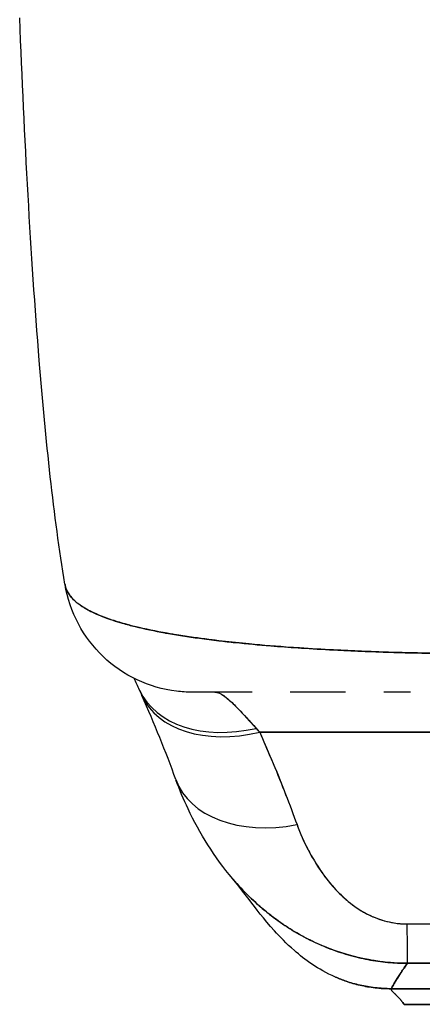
# Model space of a CAD drawing. Extents: x 807 to 1172, y 30 to 260.
# Tile 77 of 214: x 906.224 to 906.839, y 231.676 to 233.181. Entities that reach past the tile are written whole.
import ezdxf

# ---------------------------------------------------------------- set-up
doc = ezdxf.new("R2010")
doc.units = 0
doc.header["$LTSCALE"] = 4
doc.header["$MEASUREMENT"] = 0
doc.layers.get('0').update_dxf_attribs({"linetype": 'CONTINUOUS'})

msp = doc.modelspace()

# ---------------------------------------------------------------- linework, layer by layer
for p, q in [((906.5907, 232.0916), (907.5835, 232.0916)), ((907.5835, 232.0916), (906.5907, 232.0916)), ((906.6934, 231.8669), (906.6934, 231.8669)), ((906.7918, 231.6995), (907.3824, 231.6995)), ((907.3824, 231.6995), (906.7918, 231.6995)), ((906.8115, 231.6756), (907.3627, 231.6756)), ((907.3627, 231.6756), (906.8115, 231.6756))]:
    msp.add_line(p, q)
for centre, major_axis, ratio, start_param, end_param in [((906.4888, 232.3498), (0, 0.1969), 0.99821, 1.796772, 1.797268), ((906.4888, 232.3498), (0, -0.1969), 0.99821, 4.938365, 4.938861), ((906.5226, 232.3498), (0, -0.1968), 0.993149, 5.12196, 5.122143), ((906.5226, 232.3498), (0, 0.1969), 0.993149, 1.980376, 1.980559), ((906.5854, 232.239), (-0.1785, -0.0831), 0.683666, 0.000002, 1.262582), ((906.5854, 232.239), (-0.1785, -0.0831), 0.683666, 0.000002, 1.262582), ((906.5907, 232.2272), (-0.1801, -0.0795), 0.655935, 6.248811, 6.248826), ((906.5226, 232.3498), (0, -0.1968), 0.993149, 6.280664, 6.283187), ((906.5907, 232.2272), (-0.1801, -0.0795), 0.655934, 6.283185, 7.571962), ((906.5907, 232.2272), (-0.1801, -0.0795), 0.655934, 6.283185, 7.571964), ((906.5552, 231.8875), (0.0883, -0.2612), 0.477956, 2.291992, 2.3277), ((906.5551, 231.8874), (0.0881, -0.2613), 0.478434, 2.292259, 2.327972), ((906.6477, 232.0859), (-0.1852, -0.0668), 0.666321, 0.000002, 1.334818), ((906.6477, 232.0859), (-0.1852, -0.0668), 0.666321, 0.000002, 1.334818), ((906.8158, 231.9341), (0.0006, -0.1968), 0.002924, 5.472147, 6.180012), ((906.8158, 231.9341), (0.0006, -0.1968), 0.002924, 5.472147, 6.180012), ((906.8114, 232.7267), (0.0001, -1.051), 0.000026, 0.347009, 0.34701)]:
    msp.add_ellipse(centre, major_axis=major_axis, ratio=ratio, start_param=start_param, end_param=end_param)
for points, knots in [([(906.2929, 232.3181), (906.2756, 232.423), (906.2636, 232.537), (906.2405, 232.821), (906.2311, 232.9989), (906.2237, 233.1839)], [0, 0, 0, 0, 1.137397, 1.137397, 2.631287, 2.631287, 2.631287, 2.631287]), ([(906.914, 232.2117), (906.9015, 232.2119), (906.8875, 232.212), (906.8728, 232.2121), (906.8605, 232.2123), (906.8476, 232.2125), (906.8347, 232.2127), (906.8307, 232.2128), (906.8267, 232.2129), (906.8227, 232.213), (906.8041, 232.2134), (906.7851, 232.214), (906.7657, 232.2147), (906.7593, 232.2149), (906.753, 232.2152), (906.7465, 232.2154), (906.7325, 232.216), (906.7182, 232.2166), (906.7037, 232.2174), (906.6866, 232.2183), (906.6692, 232.2193), (906.6515, 232.2205), (906.6474, 232.2207), (906.6433, 232.221), (906.6391, 232.2213), (906.6176, 232.2228), (906.5959, 232.2246), (906.5746, 232.2266), (906.5676, 232.2272), (906.5607, 232.2279), (906.5539, 232.2286), (906.5399, 232.2301), (906.5261, 232.2317), (906.5127, 232.2334), (906.5049, 232.2344), (906.4972, 232.2354), (906.4897, 232.2365), (906.4808, 232.2377), (906.4721, 232.239), (906.4637, 232.2404), (906.4611, 232.2408), (906.4585, 232.2413), (906.4559, 232.2417), (906.4383, 232.2447), (906.4217, 232.248), (906.4063, 232.2516), (906.3999, 232.2531), (906.3937, 232.2547), (906.3878, 232.2563), (906.3799, 232.2585), (906.3724, 232.2607), (906.3653, 232.2631), (906.3536, 232.267), (906.343, 232.2712), (906.3338, 232.2757), (906.3329, 232.2761), (906.332, 232.2766), (906.3311, 232.277), (906.3274, 232.2789), (906.324, 232.2808), (906.3208, 232.2828), (906.3175, 232.2848), (906.3145, 232.2869), (906.3118, 232.2891), (906.3063, 232.2935), (906.302, 232.2981), (906.2989, 232.303), (906.2988, 232.3031), (906.2987, 232.3032), (906.2987, 232.3033), (906.2956, 232.3081), (906.2938, 232.3131), (906.293, 232.3178), (906.293, 232.3179), (906.293, 232.318), (906.2929, 232.3181)], [0, 0, 0, 0, 0.060624, 0.060624, 0.060624, 0.1111111, 0.1111111, 0.1111111, 0.1265869, 0.1265869, 0.1265869, 0.1987914, 0.1987914, 0.1987914, 0.2222222, 0.2222222, 0.2222222, 0.273294, 0.273294, 0.273294, 0.3333333, 0.3333333, 0.3333333, 0.3474368, 0.3474368, 0.3474368, 0.4205222, 0.4205222, 0.4205222, 0.4444444, 0.4444444, 0.4444444, 0.4933991, 0.4933991, 0.4933991, 0.5219496, 0.5219496, 0.5219496, 0.5555556, 0.5555556, 0.5555556, 0.5658861, 0.5658861, 0.5658861, 0.6371166, 0.6371166, 0.6371166, 0.6666667, 0.6666667, 0.6666667, 0.7059933, 0.7059933, 0.7059933, 0.7713333, 0.7713333, 0.7713333, 0.7777778, 0.7777778, 0.7777778, 0.804681, 0.804681, 0.804681, 0.8323648, 0.8323648, 0.8323648, 0.8888889, 0.8888889, 0.8888889, 0.8902659, 0.8902659, 0.8902659, 0.9461063, 0.9461063, 0.9461063, 0.9472693, 0.9472693, 0.9472693, 0.9472693]), ([(906.4872, 232.1529), (906.4793, 232.1529), (906.4713, 232.1534), (906.4426, 232.1569), (906.422, 232.1628), (906.3842, 232.1807), (906.3665, 232.1928), (906.3363, 232.2217), (906.3233, 232.2387), (906.3035, 232.276), (906.2965, 232.2967), (906.293, 232.3177)], [0, 0, 0, 0, 0.0606795, 0.0606795, 0.2199974, 0.2199974, 0.3793193, 0.3793193, 0.5385339, 0.5385339, 0.7007379, 0.7007379, 0.7007379, 0.7007379]), ([(906.293, 232.3176), (906.2931, 232.3171), (906.2932, 232.3165), (906.2933, 232.316), (906.2939, 232.3132), (906.2948, 232.3106), (906.2961, 232.3079), (906.2971, 232.3058), (906.2983, 232.3037), (906.2997, 232.3017), (906.3003, 232.301), (906.3008, 232.3002), (906.3014, 232.2995), (906.3038, 232.2964), (906.3067, 232.2935), (906.31, 232.2907), (906.3137, 232.2876), (906.3179, 232.2846), (906.3227, 232.2817), (906.325, 232.2803), (906.3274, 232.279), (906.3299, 232.2777), (906.3333, 232.2759), (906.337, 232.2741), (906.341, 232.2723), (906.3486, 232.269), (906.357, 232.2658), (906.3662, 232.2627), (906.3708, 232.2612), (906.3756, 232.2597), (906.3806, 232.2583), (906.387, 232.2565), (906.3936, 232.2547), (906.4005, 232.253), (906.4146, 232.2496), (906.4297, 232.2464), (906.4457, 232.2435), (906.4465, 232.2434), (906.4472, 232.2432), (906.448, 232.2431), (906.464, 232.2402), (906.4809, 232.2376), (906.4985, 232.2352), (906.5082, 232.2339), (906.5181, 232.2327), (906.5283, 232.2315), (906.5365, 232.2305), (906.5449, 232.2296), (906.5534, 232.2287), (906.571, 232.2269), (906.5892, 232.2252), (906.6077, 232.2237), (906.6111, 232.2234), (906.6145, 232.2231), (906.618, 232.2229), (906.6318, 232.2218), (906.6459, 232.2208), (906.6601, 232.2199), (906.6765, 232.2188), (906.6932, 232.2179), (906.71, 232.2171), (906.7113, 232.217), (906.7126, 232.2169), (906.7138, 232.2169), (906.7282, 232.2162), (906.7427, 232.2156), (906.7573, 232.215), (906.7719, 232.2145), (906.7866, 232.214), (906.8014, 232.2135), (906.8054, 232.2134), (906.8093, 232.2133), (906.8132, 232.2132), (906.8229, 232.213), (906.8325, 232.2128), (906.8422, 232.2126), (906.8548, 232.2123), (906.8673, 232.2121), (906.8798, 232.212), (906.8913, 232.2119), (906.9027, 232.2118), (906.914, 232.2117)], [0.0479989, 0.0479989, 0.0479989, 0.0479989, 0.0540743, 0.0540743, 0.0540743, 0.0856527, 0.0856527, 0.0856527, 0.1111111, 0.1111111, 0.1111111, 0.1205644, 0.1205644, 0.1205644, 0.1591176, 0.1591176, 0.1591176, 0.202025, 0.202025, 0.202025, 0.2222222, 0.2222222, 0.2222222, 0.25045, 0.25045, 0.25045, 0.305586, 0.305586, 0.305586, 0.3333333, 0.3333333, 0.3333333, 0.3688988, 0.3688988, 0.3688988, 0.4411046, 0.4411046, 0.4411046, 0.4444444, 0.4444444, 0.4444444, 0.5160884, 0.5160884, 0.5160884, 0.5555556, 0.5555556, 0.5555556, 0.5876754, 0.5876754, 0.5876754, 0.6544159, 0.6544159, 0.6544159, 0.6666667, 0.6666667, 0.6666667, 0.7161429, 0.7161429, 0.7161429, 0.7734695, 0.7734695, 0.7734695, 0.7777778, 0.7777778, 0.7777778, 0.8266877, 0.8266877, 0.8266877, 0.8758248, 0.8758248, 0.8758248, 0.8888889, 0.8888889, 0.8888889, 0.9207769, 0.9207769, 0.9207769, 0.9621735, 0.9621735, 0.9621735, 1, 1, 1, 1]), ([(906.5793, 232.1529), (906.5703, 232.1529), (906.562, 232.1529), (906.5544, 232.1529), (906.5459, 232.1529), (906.5383, 232.1529), (906.5315, 232.1529), (906.5253, 232.1529), (906.5198, 232.1529), (906.515, 232.1529), (906.5106, 232.1529), (906.5068, 232.1529), (906.5035, 232.1529), (906.5035, 232.1529), (906.5034, 232.1529), (906.5034, 232.1529), (906.5004, 232.1529), (906.4979, 232.1529), (906.4957, 232.1529), (906.4938, 232.1529), (906.4921, 232.1529), (906.4909, 232.1529), (906.4897, 232.1529), (906.4888, 232.1529), (906.4882, 232.1529), (906.4877, 232.1529), (906.4873, 232.1529), (906.4873, 232.1529), (906.4872, 232.1529), (906.4872, 232.1529), (906.4872, 232.1529)], [0.5, 0.5, 0.5, 0.5, 0.5616244, 0.5616244, 0.5616244, 0.6303809, 0.6303809, 0.6303809, 0.6927574, 0.6927574, 0.6927574, 0.7493807, 0.7493807, 0.7493807, 0.75, 0.75, 0.75, 0.8009688, 0.8009688, 0.8009688, 0.8481994, 0.8481994, 0.8481994, 0.8914857, 0.8914857, 0.8914857, 0.9311058, 0.9311058, 0.9311058, 0.939143, 0.939143, 0.939143, 0.939143]), ([(906.5793, 232.1529), (906.5746, 232.1529), (906.57, 232.1529), (906.5655, 232.1529), (906.5481, 232.1529), (906.5327, 232.1529), (906.5203, 232.1529), (906.5078, 232.1529), (906.4983, 232.1529), (906.4929, 232.1529), (906.4893, 232.1529), (906.4875, 232.1529), (906.4875, 232.1529)], [0.5931405, 0.5931405, 0.5931405, 0.5931405, 0.625, 0.625, 0.625, 0.75, 0.75, 0.75, 0.875, 0.875, 0.875, 0.9586542, 0.9586542, 0.9586542, 0.9586542]), ([(906.5226, 232.1529), (906.5234, 232.1529), (906.5242, 232.1528), (906.5251, 232.1526), (906.5272, 232.1522), (906.5295, 232.1513), (906.5321, 232.1498), (906.5343, 232.1485), (906.5368, 232.1468), (906.5394, 232.1448), (906.5417, 232.1429), (906.5441, 232.1408), (906.5466, 232.1385), (906.5489, 232.1364), (906.5513, 232.134), (906.5537, 232.1315), (906.5559, 232.1293), (906.5582, 232.1269), (906.5606, 232.1244), (906.5627, 232.1222), (906.5649, 232.1198), (906.5672, 232.1173), (906.5693, 232.1151), (906.5714, 232.1127), (906.5736, 232.1103), (906.5756, 232.1081), (906.5777, 232.1058), (906.5799, 232.1035), (906.5817, 232.1015), (906.5835, 232.0995), (906.5854, 232.0975)], [0, 0, 0, 0, 0.063513, 0.063513, 0.063513, 0.222312, 0.222312, 0.222312, 0.363, 0.363, 0.363, 0.4873, 0.4873, 0.4873, 0.597282, 0.597282, 0.597282, 0.695064, 0.695064, 0.695064, 0.782876, 0.782876, 0.782876, 0.863021, 0.863021, 0.863021, 0.937815, 0.937815, 0.937815, 1, 1, 1, 1]), ([(906.5226, 232.1529), (906.5265, 232.1529), (906.5314, 232.1507), (906.5372, 232.1464), (906.543, 232.1421), (906.5498, 232.1356), (906.5578, 232.1273), (906.5658, 232.1191), (906.575, 232.109), (906.5854, 232.0975)], [0, 0, 0, 0, 0.333333, 0.333333, 0.333333, 0.666667, 0.666667, 0.666667, 1, 1, 1, 1]), ([(906.7217, 232.1529), (906.7112, 232.1529), (906.7009, 232.1529), (906.6907, 232.1529), (906.6722, 232.1529), (906.6543, 232.1529), (906.6372, 232.1529)], [0.3206778, 0.3206778, 0.3206778, 0.3206778, 0.375, 0.375, 0.375, 0.4736422, 0.4736422, 0.4736422, 0.4736422]), ([(906.7217, 232.1529), (906.7135, 232.1529), (906.7055, 232.1529), (906.6978, 232.1529), (906.6845, 232.1529), (906.6718, 232.1529), (906.6597, 232.1529), (906.652, 232.1529), (906.6445, 232.1529), (906.6372, 232.1529)], [0.25, 0.25, 0.25, 0.25, 0.2854265, 0.2854265, 0.2854265, 0.3457096, 0.3457096, 0.3457096, 0.3843223, 0.3843223, 0.3843223, 0.3843223]), ([(906.8212, 232.1529), (906.8152, 232.1529), (906.8093, 232.1529), (906.7956, 232.1529), (906.7879, 232.1529), (906.7803, 232.1529)], [0.23746, 0.23746, 0.23746, 0.23746, 0.2845823, 0.2845823, 0.3474231, 0.3474231, 0.3474231, 0.3474231]), ([(906.5907, 232.0916), (906.5979, 232.0756), (906.6047, 232.0596), (906.6113, 232.0438), (906.6179, 232.0279), (906.6243, 232.0122), (906.6303, 231.9966), (906.6364, 231.9811), (906.6422, 231.9656), (906.6477, 231.9503)], [0, 0, 0, 0, 0.333333, 0.333333, 0.333333, 0.666667, 0.666667, 0.666667, 1, 1, 1, 1]), ([(906.5907, 232.0916), (906.5965, 232.0787), (906.602, 232.0658), (906.6074, 232.053), (906.6087, 232.0499), (906.61, 232.0469), (906.6113, 232.0438), (906.6171, 232.03), (906.6226, 232.0163), (906.628, 232.0027), (906.6287, 232.0007), (906.6295, 231.9987), (906.6303, 231.9967), (906.6364, 231.9811), (906.6422, 231.9656), (906.6477, 231.9503)], [0, 0, 0, 0, 0.268639, 0.268639, 0.268639, 0.333333, 0.333333, 0.333333, 0.623788, 0.623788, 0.623788, 0.666667, 0.666667, 0.666667, 1, 1, 1, 1]), ([(906.5494, 231.8676), (906.5213, 231.9008), (906.4989, 231.937), (906.4743, 231.989), (906.468, 232.0039), (906.4625, 232.019)], [0, 0, 0, 0, 0.3569036, 0.3569036, 0.4962641, 0.4962641, 0.4962641, 0.4962641]), ([(906.6477, 231.9503), (906.6501, 231.9437), (906.6527, 231.9371), (906.6557, 231.9305), (906.659, 231.923), (906.6626, 231.9156), (906.6666, 231.9083), (906.6705, 231.901), (906.6747, 231.8938), (906.6792, 231.8868), (906.6833, 231.8805), (906.6876, 231.8744), (906.6922, 231.8685), (906.6963, 231.8631), (906.7005, 231.858), (906.705, 231.8531), (906.7067, 231.8512), (906.7085, 231.8493), (906.7102, 231.8475), (906.7127, 231.845), (906.7152, 231.8426), (906.7178, 231.8402), (906.7218, 231.8364), (906.726, 231.8328), (906.7304, 231.8295), (906.7344, 231.8263), (906.7386, 231.8234), (906.7429, 231.8207), (906.7469, 231.8181), (906.751, 231.8158), (906.7552, 231.8137), (906.7562, 231.8131), (906.7572, 231.8126), (906.7583, 231.8121), (906.7611, 231.8107), (906.764, 231.8095), (906.767, 231.8083), (906.7706, 231.8068), (906.7744, 231.8055), (906.7782, 231.8043), (906.7817, 231.8032), (906.7852, 231.8023), (906.7888, 231.8015), (906.7921, 231.8008), (906.7954, 231.8002), (906.7987, 231.7997), (906.8017, 231.7993), (906.8047, 231.799), (906.8077, 231.7988), (906.8104, 231.7986), (906.8131, 231.7985), (906.8158, 231.7985)], [0, 0, 0, 0, 0.090139, 0.090139, 0.090139, 0.192543, 0.192543, 0.192543, 0.294178, 0.294178, 0.294178, 0.386219, 0.386219, 0.386219, 0.468683, 0.468683, 0.468683, 0.5, 0.5, 0.5, 0.543483, 0.543483, 0.543483, 0.612641, 0.612641, 0.612641, 0.676614, 0.676614, 0.676614, 0.73542, 0.73542, 0.73542, 0.75, 0.75, 0.75, 0.789344, 0.789344, 0.789344, 0.838902, 0.838902, 0.838902, 0.884415, 0.884415, 0.884415, 0.926226, 0.926226, 0.926226, 0.964707, 0.964707, 0.964707, 1, 1, 1, 1]), ([(906.6477, 231.9503), (906.6528, 231.9367), (906.6584, 231.9239), (906.6646, 231.912), (906.6708, 231.9001), (906.6775, 231.889), (906.6846, 231.8788), (906.6918, 231.8685), (906.6993, 231.8591), (906.7073, 231.8506), (906.7153, 231.8421), (906.7238, 231.8344), (906.7326, 231.8278), (906.7415, 231.8212), (906.7507, 231.8156), (906.7601, 231.8112), (906.7696, 231.8068), (906.7793, 231.8036), (906.7886, 231.8015), (906.798, 231.7994), (906.807, 231.7984), (906.8158, 231.7985)], [0, 0, 0, 0, 0.142857, 0.142857, 0.142857, 0.285714, 0.285714, 0.285714, 0.428571, 0.428571, 0.428571, 0.571429, 0.571429, 0.571429, 0.714286, 0.714286, 0.714286, 0.857143, 0.857143, 0.857143, 1, 1, 1, 1]), ([(906.8164, 231.7383), (906.8096, 231.7383), (906.8029, 231.7385), (906.7961, 231.7389), (906.7888, 231.7394), (906.7815, 231.7401), (906.7742, 231.7411), (906.7665, 231.7421), (906.7587, 231.7435), (906.751, 231.7451), (906.7477, 231.7457), (906.7444, 231.7465), (906.7411, 231.7472), (906.7362, 231.7484), (906.7312, 231.7497), (906.7262, 231.7511), (906.7175, 231.7537), (906.7087, 231.7565), (906.7001, 231.7598), (906.6909, 231.7632), (906.6817, 231.7671), (906.6727, 231.7714), (906.671, 231.7723), (906.6692, 231.7731), (906.6674, 231.774), (906.6597, 231.7779), (906.6521, 231.782), (906.6446, 231.7865), (906.6349, 231.7922), (906.6254, 231.7985), (906.6162, 231.8052), (906.6103, 231.8095), (906.6046, 231.814), (906.5989, 231.8186), (906.5953, 231.8216), (906.5916, 231.8247), (906.588, 231.8279), (906.5787, 231.8363), (906.5695, 231.8452), (906.5607, 231.8548), (906.5569, 231.8589), (906.5531, 231.8632), (906.5494, 231.8676)], [0, 0, 0, 0, 0.0451309, 0.0451309, 0.0451309, 0.0934261, 0.0934261, 0.0934261, 0.1448843, 0.1448843, 0.1448843, 0.1666667, 0.1666667, 0.1666667, 0.1998145, 0.1998145, 0.1998145, 0.2585241, 0.2585241, 0.2585241, 0.3210109, 0.3210109, 0.3210109, 0.3333333, 0.3333333, 0.3333333, 0.3871157, 0.3871157, 0.3871157, 0.4564187, 0.4564187, 0.4564187, 0.5, 0.5, 0.5, 0.5282562, 0.5282562, 0.5282562, 0.6021654, 0.6021654, 0.6021654, 0.6341223, 0.6341223, 0.6341223, 0.6341223]), ([(906.5494, 231.8676), (906.5505, 231.8663), (906.5515, 231.8651), (906.5526, 231.8639), (906.5536, 231.8627), (906.5546, 231.8615), (906.5556, 231.8604), (906.5638, 231.8512), (906.5723, 231.8425), (906.581, 231.8344), (906.587, 231.8288), (906.5931, 231.8234), (906.5993, 231.8183), (906.6021, 231.816), (906.605, 231.8137), (906.608, 231.8114), (906.6172, 231.8043), (906.6266, 231.7977), (906.6362, 231.7916), (906.6458, 231.7855), (906.6556, 231.78), (906.6655, 231.775), (906.6663, 231.7746), (906.667, 231.7742), (906.6678, 231.7738), (906.6769, 231.7693), (906.6861, 231.7652), (906.6955, 231.7616), (906.7004, 231.7596), (906.7054, 231.7578), (906.7104, 231.7561), (906.7155, 231.7544), (906.7206, 231.7528), (906.7258, 231.7513), (906.731, 231.7498), (906.7362, 231.7484), (906.7414, 231.7472), (906.7463, 231.746), (906.7512, 231.745), (906.7562, 231.744), (906.7663, 231.7421), (906.7764, 231.7407), (906.7865, 231.7397), (906.7965, 231.7388), (906.8064, 231.7383), (906.8164, 231.7383)], [0.3651143, 0.3651143, 0.3651143, 0.3651143, 0.3742426, 0.3742426, 0.3742426, 0.3828534, 0.3828534, 0.3828534, 0.4522165, 0.4522165, 0.4522165, 0.5, 0.5, 0.5, 0.5220636, 0.5220636, 0.5220636, 0.5918842, 0.5918842, 0.5918842, 0.6613555, 0.6613555, 0.6613555, 0.6666667, 0.6666667, 0.6666667, 0.7302356, 0.7302356, 0.7302356, 0.7640633, 0.7640633, 0.7640633, 0.7985194, 0.7985194, 0.7985194, 0.8333333, 0.8333333, 0.8333333, 0.8662447, 0.8662447, 0.8662447, 0.9333972, 0.9333972, 0.9333972, 1, 1, 1, 1]), ([(906.7064, 231.7173), (906.6928, 231.7233), (906.6811, 231.73), (906.6604, 231.7438), (906.6514, 231.751), (906.6312, 231.7687), (906.6217, 231.7787), (906.5968, 231.8064), (906.5849, 231.8222), (906.5634, 231.8501), (906.5544, 231.8617), (906.5494, 231.8676)], [0, 0, 0, 0, 0.135976, 0.135976, 0.285033, 0.285033, 0.52889, 0.52889, 1.016125, 1.016125, 1.539619, 1.539619, 1.539619, 1.539619]), ([(906.8158, 231.7985), (906.8756, 231.7985), (906.9355, 231.7985), (906.9961, 231.7985), (907.0566, 231.7985), (907.1179, 231.7985), (907.1784, 231.7985), (907.2389, 231.7985), (907.2988, 231.7985), (907.3584, 231.7985)], [0, 0, 0, 0, 0.333333, 0.333333, 0.333333, 0.666667, 0.666667, 0.666667, 1, 1, 1, 1]), ([(906.7918, 231.6995), (906.792, 231.7002), (906.7928, 231.7017), (906.7941, 231.7039), (906.7953, 231.7061), (906.7971, 231.7091), (906.7993, 231.7126), (906.8014, 231.7161), (906.804, 231.7201), (906.8069, 231.7245), (906.8098, 231.7289), (906.813, 231.7336), (906.8164, 231.7383)], [0, 0, 0, 0, 0.250198, 0.250198, 0.250198, 0.500396, 0.500396, 0.500396, 0.750593, 0.750593, 0.750593, 1, 1, 1, 1]), ([(906.8164, 231.7383), (906.814, 231.7351), (906.8118, 231.7319), (906.8097, 231.7288), (906.8072, 231.725), (906.8048, 231.7214), (906.8027, 231.7181), (906.8006, 231.7148), (906.7988, 231.7117), (906.7972, 231.7092), (906.7956, 231.7066), (906.7944, 231.7044), (906.7935, 231.7028), (906.7925, 231.7012), (906.792, 231.7001), (906.7918, 231.6995)], [0, 0, 0, 0, 0.170255, 0.170255, 0.170255, 0.377691, 0.377691, 0.377691, 0.585128, 0.585128, 0.585128, 0.792564, 0.792564, 0.792564, 1, 1, 1, 1]), ([(906.8164, 231.7383), (906.8423, 231.7384), (906.8682, 231.7384), (906.8943, 231.7384), (906.9199, 231.7384), (906.9456, 231.7383), (906.9716, 231.7383), (906.9792, 231.7383), (906.9869, 231.7383), (906.9945, 231.7383), (907.0124, 231.7382), (907.0305, 231.7382), (907.0486, 231.7382), (907.0742, 231.7382), (907.0999, 231.7382), (907.1256, 231.7382), (907.1432, 231.7382), (907.1608, 231.7382), (907.1782, 231.7383), (907.1864, 231.7383), (907.1945, 231.7383), (907.2026, 231.7383), (907.2286, 231.7383), (907.2543, 231.7384), (907.2799, 231.7384), (907.3059, 231.7384), (907.3319, 231.7384), (907.3578, 231.7383)], [0, 0, 0, 0, 0.146953, 0.146953, 0.146953, 0.291147, 0.291147, 0.291147, 0.333333, 0.333333, 0.333333, 0.431915, 0.431915, 0.431915, 0.570999, 0.570999, 0.570999, 0.666667, 0.666667, 0.666667, 0.711352, 0.711352, 0.711352, 0.854594, 0.854594, 0.854594, 1, 1, 1, 1]), ([(907.3578, 231.7383), (907.3139, 231.7384), (907.2698, 231.7384), (907.2257, 231.7383), (907.1795, 231.7383), (907.1333, 231.7382), (907.087, 231.7382), (907.0407, 231.7382), (906.9945, 231.7383), (906.9484, 231.7383), (906.9341, 231.7384), (906.9198, 231.7384), (906.9055, 231.7384), (906.8757, 231.7384), (906.846, 231.7384), (906.8164, 231.7383)], [0, 0, 0, 0, 0.24471, 0.24471, 0.24471, 0.500303, 0.500303, 0.500303, 0.755735, 0.755735, 0.755735, 0.834924, 0.834924, 0.834924, 1, 1, 1, 1]), ([(906.7918, 231.6995), (906.7833, 231.6995), (906.775, 231.7), (906.7671, 231.701), (906.7591, 231.7019), (906.7515, 231.7032), (906.7441, 231.7049), (906.7368, 231.7066), (906.7297, 231.7086), (906.7229, 231.7109), (906.7172, 231.7128), (906.7117, 231.715), (906.7064, 231.7173)], [0, 0, 0, 0, 0.0666667, 0.0666667, 0.0666667, 0.1333333, 0.1333333, 0.1333333, 0.2, 0.2, 0.2, 0.2563835, 0.2563835, 0.2563835, 0.2563835]), ([(906.7064, 231.7173), (906.7117, 231.715), (906.7237, 231.7103), (906.7438, 231.7045), (906.7667, 231.7005), (906.7833, 231.6995), (906.7918, 231.6995)], [0.7436165, 0.7436165, 0.7436165, 0.7436165, 0.8, 0.8666667, 0.9333333, 1, 1, 1, 1]), ([(906.8115, 231.6756), (906.8115, 231.6756), (906.8112, 231.6761), (906.8106, 231.6769), (906.81, 231.6777), (906.8092, 231.6788), (906.8082, 231.6801), (906.8072, 231.6813), (906.806, 231.6827), (906.8048, 231.684), (906.8035, 231.6854), (906.8022, 231.6868), (906.8009, 231.6881), (906.7996, 231.6894), (906.7984, 231.6907), (906.7972, 231.6918), (906.796, 231.6929), (906.795, 231.6939), (906.7941, 231.6948), (906.7932, 231.6957), (906.7925, 231.6965), (906.7921, 231.6973), (906.7917, 231.698), (906.7916, 231.6987), (906.7918, 231.6995)], [0, 0, 0, 0, 0.125, 0.125, 0.125, 0.25, 0.25, 0.25, 0.375, 0.375, 0.375, 0.5, 0.5, 0.5, 0.625, 0.625, 0.625, 0.75, 0.75, 0.75, 0.875, 0.875, 0.875, 1, 1, 1, 1]), ([(906.7918, 231.6995), (906.7916, 231.6987), (906.7917, 231.698), (906.7921, 231.6973), (906.7925, 231.6965), (906.7932, 231.6957), (906.7941, 231.6948), (906.795, 231.6939), (906.796, 231.6929), (906.7972, 231.6918), (906.7984, 231.6907), (906.7996, 231.6894), (906.8009, 231.6881), (906.8022, 231.6868), (906.8035, 231.6854), (906.8048, 231.684), (906.806, 231.6827), (906.8072, 231.6813), (906.8082, 231.6801), (906.8092, 231.6788), (906.81, 231.6777), (906.8106, 231.6769), (906.8112, 231.6761), (906.8115, 231.6756), (906.8115, 231.6756)], [0, 0, 0, 0, 0.125, 0.125, 0.125, 0.25, 0.25, 0.25, 0.375, 0.375, 0.375, 0.5, 0.5, 0.5, 0.625, 0.625, 0.625, 0.75, 0.75, 0.75, 0.875, 0.875, 0.875, 1, 1, 1, 1])]:
    msp.add_open_spline(points, degree=3, knots=knots)
for points in [[(906.3681, 232.2621), (906.3681, 232.2621), (906.3681, 232.2622), (906.368, 232.2622)], [(906.6934, 232.2179), (906.6934, 232.2179), (906.6934, 232.2179), (906.6934, 232.2179)], [(906.4069, 232.1559), (906.404, 232.1621), (906.4012, 232.1682), (906.3986, 232.174)], [(906.4107, 232.1477), (906.4094, 232.1505), (906.4082, 232.1532), (906.4069, 232.1559)], [(906.6934, 232.1529), (906.6934, 232.1529), (906.6934, 232.1529), (906.6934, 232.1529)], [(906.4625, 232.0191), (906.447, 232.062), (906.4297, 232.1046), (906.4107, 232.1477)], [(906.4315, 232.1187), (906.4315, 232.1187), (906.4315, 232.1187), (906.4315, 232.1187)]]:
    msp.add_open_spline(points, degree=3)

doc.saveas('drawing.dxf')
